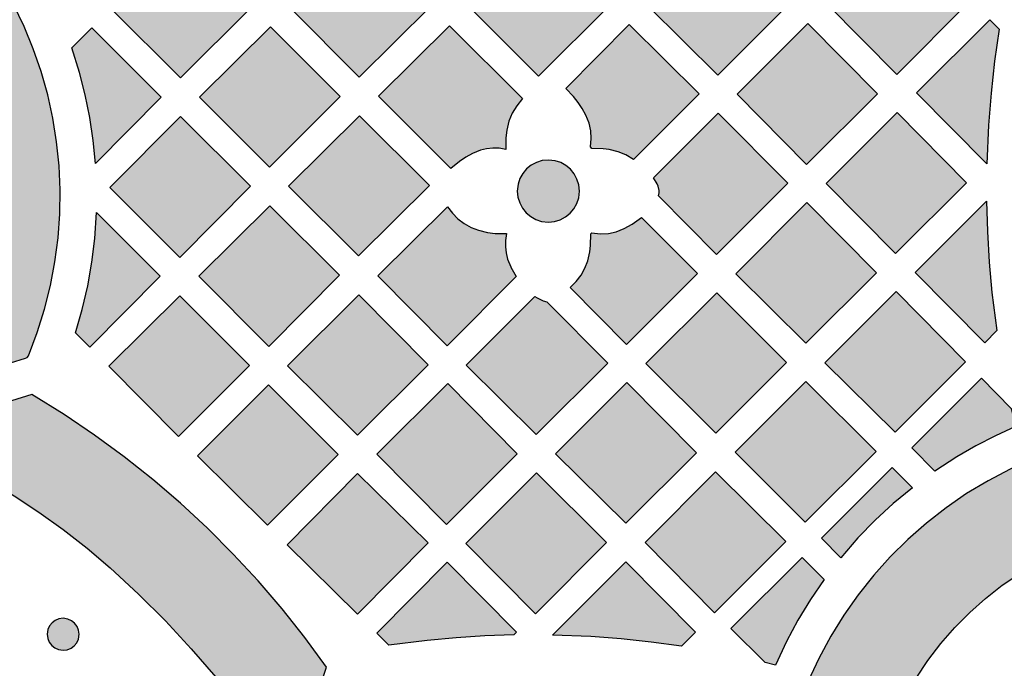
# Model space of a CAD drawing. Header units: millimetres. Extents: x -575 to 893, y -1168 to -690.
# Tile 52 of 72: x 528 to 632, y -1074 to -1005. Entities that reach past the tile are written whole.
import ezdxf

# ---------------------------------------------------------------- set-up
doc = ezdxf.new("R2010")
doc.units = ezdxf.units.MM
doc.layers.add('pattern', color=7, linetype='Continuous', true_color=0x000000)

msp = doc.modelspace()

# ---------------------------------------------------------------- hatches: boundary and pattern name
at = {"layer": 'pattern'}
for points in [[(589.87, -1003.57), (582.46, -996.16), (575.02, -1003.67), (582.36, -1011.01)], [(601.29, -1010.91), (608.75, -1003.45), (601.36, -996.06), (593.9, -1003.58)], [(620.09, -996.16), (612.82, -1003.43), (620.16, -1010.84), (627.67, -1003.33), (623.01, -998.71)], [(544.7, -996.41), (537.24, -1003.86), (544.59, -1011.21), (552.05, -1003.76)], [(570.97, -1003.67), (563.56, -996.27), (556.12, -1003.77), (563.46, -1011.11)], [(528.56, -1040.51), (529.48, -1038.08), (530.25, -1035.61), (530.88, -1033.12), (531.36, -1030.61), (531.68, -1028.08), (531.87, -1025.55), (531.9, -1023.01), (531.79, -1020.48), (531.53, -1017.96), (531.13, -1015.46), (530.59, -1012.98), (529.9, -1010.53), (529.07, -1008.12), (528.1, -1005.76), (526.99, -1003.44), (525.74, -1001.18), (524.32, -998.95), (524.18, -998.8), (523.94, -998.74), (512.23, -998.21), (511.99, -998.26), (511.82, -998.4), (511.73, -998.6), (511.73, -998.82), (511.87, -999.04), (513.46, -1000.68), (514.92, -1002.4), (516.26, -1004.19), (517.47, -1006.05), (518.55, -1007.96), (519.51, -1009.94), (520.33, -1011.96), (521.02, -1014.02), (521.59, -1016.11), (522.02, -1018.23), (522.31, -1020.38), (522.48, -1022.53), (522.51, -1024.7), (522.4, -1026.86), (522.17, -1029.02), (521.79, -1031.17), (521.28, -1033.3), (520.63, -1035.41), (519.84, -1037.48), (518.92, -1039.51), (517.85, -1041.5), (516.6, -1043.5), (516.52, -1043.73), (516.56, -1043.95), (516.69, -1044.13), (516.89, -1044.24), (517.15, -1044.23), (528.26, -1040.78), (528.41, -1040.71)], [(618.13, -1012.87), (610.79, -1005.46), (603.32, -1012.93), (610.66, -1020.34)], [(629.66, -1020.26), (622.26, -1012.78), (629.99, -1005.06), (630.98, -1006.06), (630.49, -1009.43), (630.11, -1012.8), (629.84, -1016.19)], [(533.13, -1008.01), (535.24, -1005.9), (542.57, -1013.24), (535.64, -1020.24), (535.4, -1017.79), (535.04, -1015.37), (534.56, -1012.99), (533.95, -1010.63)], [(554, -1020.61), (561.45, -1013.15), (554.09, -1005.8), (546.61, -1013.22)], [(573.12, -1020.77), (565.48, -1013.14), (572.99, -1005.7), (580.69, -1013.39), (580.07, -1014.14), (579.59, -1014.92), (579.25, -1015.78), (579.03, -1016.73), (578.93, -1017.54), (578.92, -1018.74), (578.21, -1018.63), (577.54, -1018.61), (576.89, -1018.68), (576.24, -1018.84), (575.4, -1019.18), (574.69, -1019.57), (574.02, -1020.01)], [(592.4, -1019.8), (591.6, -1019.33), (590.77, -1018.99), (589.82, -1018.76), (589.18, -1018.68), (588, -1018.65), (587.84, -1018.49), (587.94, -1017.61), (587.89, -1016.79), (587.71, -1015.98), (587.37, -1015.13), (586.99, -1014.43), (586.56, -1013.78), (586.08, -1013.17), (585.24, -1012.33), (591.93, -1005.58), (599.31, -1012.89)], [(612.72, -1022.33), (620.05, -1029.74), (627.53, -1022.26), (620.2, -1014.85)], [(551.97, -1022.64), (544.6, -1015.26), (537.16, -1022.77), (544.53, -1030.14)], [(563.38, -1029.99), (570.87, -1022.57), (563.49, -1015.2), (556, -1022.61)], [(595.03, -1023.63), (595.1, -1023.34), (595.11, -1023.07), (595, -1022.63), (594.9, -1022.39), (594.51, -1021.73), (601.34, -1014.91), (608.68, -1022.32), (601.16, -1029.83)], [(586.68, -1023.14), (586.62, -1022.49), (586.43, -1021.88), (586.13, -1021.33), (585.74, -1020.84), (585.27, -1020.44), (584.72, -1020.14), (584.12, -1019.94), (583.41, -1019.87), (582.76, -1019.93), (582.15, -1020.12), (581.59, -1020.42), (581.11, -1020.81), (580.71, -1021.28), (580.41, -1021.83), (580.21, -1022.43), (580.13, -1023.14), (580.2, -1023.79), (580.39, -1024.4), (580.68, -1024.95), (581.07, -1025.44), (581.55, -1025.84), (582.1, -1026.14), (582.7, -1026.34), (583.41, -1026.41), (584.06, -1026.35), (584.67, -1026.16), (585.22, -1025.87), (585.71, -1025.47), (586.11, -1025), (586.41, -1024.45), (586.61, -1023.85)], [(629.64, -1024.2), (629.73, -1027.42), (629.92, -1030.63), (630.21, -1033.83), (630.72, -1037.87), (629.45, -1039.14), (622.12, -1031.72)], [(546.54, -1032.12), (553.91, -1039.56), (561.38, -1032.03), (554.04, -1024.7)], [(579, -1027.63), (578.9, -1028.34), (578.88, -1029.01), (578.95, -1029.66), (579.11, -1030.31), (579.45, -1031.15), (579.46, -1031.18), (580.03, -1032.17), (572.72, -1039.47), (565.41, -1032.1), (572.76, -1024.81), (573.28, -1025.47), (573.87, -1026.06), (574.54, -1026.56), (575.26, -1026.97), (576.03, -1027.28), (577, -1027.52), (577.8, -1027.61)], [(618.03, -1031.76), (610.69, -1024.35), (603.18, -1031.86), (610.59, -1039.2)], [(533.53, -1038.11), (534.24, -1035.63), (534.81, -1033.15), (535.25, -1030.65), (535.55, -1028.13), (535.73, -1025.39), (542.47, -1032.13), (535.05, -1039.62)], [(591.42, -1027.1), (592.26, -1026.64), (593.22, -1025.94), (599.16, -1031.83), (591.66, -1039.33), (585.7, -1033.31), (586.34, -1032.68), (586.86, -1032.01), (587.27, -1031.29), (587.57, -1030.51), (587.79, -1029.55), (587.87, -1028.87), (587.9, -1027.66), (588, -1027.56), (588.89, -1027.67), (589.74, -1027.63), (590.57, -1027.44)], [(537.05, -1041.63), (544.39, -1049.04), (551.89, -1041.55), (544.52, -1034.18)], [(555.9, -1041.59), (563.28, -1048.9), (570.73, -1041.46), (563.41, -1034.08)], [(581.99, -1034.25), (582.23, -1034.42), (582.86, -1034.74), (583.25, -1034.83), (589.67, -1041.31), (582.14, -1048.84), (574.74, -1041.5)], [(593.71, -1041.34), (601.08, -1048.68), (608.55, -1041.22), (601.17, -1033.87)], [(612.58, -1041.26), (619.99, -1048.59), (627.43, -1041.16), (620.09, -1033.75)], [(632.25, -1046.08), (632.7, -1047.99), (630.57, -1048.96), (628.5, -1050.02), (626.49, -1051.19), (624.18, -1052.69), (621.74, -1050.25), (629.1, -1042.9)], [(553.89, -1043.6), (546.4, -1051.09), (553.78, -1058.4), (561.24, -1050.94)], [(572.65, -1058.33), (580.12, -1050.86), (572.79, -1043.45), (565.31, -1050.92)], [(591.69, -1043.35), (584.18, -1050.86), (591.59, -1058.2), (599.03, -1050.76)], [(617.98, -1050.62), (610.58, -1043.25), (603.12, -1050.71), (610.52, -1058.08)], [(515.92, -1048.64), (515.91, -1048.64), (515.9, -1048.65), (515.89, -1048.65), (515.88, -1048.65), (515.87, -1048.66), (515.86, -1048.66), (515.86, -1048.66), (515.85, -1048.67), (515.84, -1048.67), (515.83, -1048.68), (515.82, -1048.68), (515.81, -1048.69), (515.81, -1048.69), (515.8, -1048.7), (515.79, -1048.7), (515.78, -1048.71), (515.77, -1048.71), (515.77, -1048.72), (515.76, -1048.72), (515.75, -1048.73), (515.74, -1048.74), (515.74, -1048.74), (515.73, -1048.75), (515.72, -1048.76), (515.71, -1048.76), (515.71, -1048.77), (515.7, -1048.78), (515.69, -1048.78), (515.69, -1048.79), (515.68, -1048.8), (515.67, -1048.81), (515.67, -1048.81), (515.66, -1048.82), (515.66, -1048.83), (515.65, -1048.84), (515.64, -1048.85), (515.64, -1048.85), (515.63, -1048.86), (515.63, -1048.87), (515.62, -1048.88), (515.62, -1048.89), (515.62, -1048.9), (515.61, -1048.91), (515.61, -1048.92), (515.6, -1048.92), (515.6, -1048.93), (515.6, -1048.94), (515.59, -1048.95), (515.59, -1048.96), (515.59, -1048.97), (515.58, -1048.98), (515.58, -1048.99), (515.58, -1049), (515.58, -1049.01), (515.57, -1049.02), (515.57, -1049.02), (515.57, -1049.03), (515.57, -1049.04), (515.57, -1049.05), (515.57, -1049.06), (515.57, -1049.07), (515.57, -1049.08), (515.56, -1049.09), (515.56, -1049.1), (515.56, -1049.11), (515.56, -1049.12), (515.56, -1049.12), (515.56, -1049.13), (515.56, -1049.14), (515.56, -1049.15), (515.57, -1049.16), (515.57, -1049.17), (515.57, -1049.18), (515.57, -1049.19), (515.57, -1049.2), (515.57, -1049.21), (515.57, -1049.22), (515.58, -1049.23), (515.58, -1049.24), (515.58, -1049.25), (515.58, -1049.25), (515.58, -1049.26), (515.59, -1049.27), (515.59, -1049.28), (515.59, -1049.29), (515.6, -1049.3), (515.6, -1049.31), (515.61, -1049.32), (515.61, -1049.33), (515.61, -1049.34), (515.62, -1049.35), (515.62, -1049.35), (515.63, -1049.36), (515.63, -1049.37), (515.64, -1049.38), (515.64, -1049.39), (515.65, -1049.4), (515.65, -1049.41), (515.66, -1049.41), (515.66, -1049.42), (515.67, -1049.43), (515.68, -1049.44), (515.68, -1049.44), (515.69, -1049.45), (515.7, -1049.46), (515.7, -1049.47), (515.71, -1049.47), (515.72, -1049.48), (515.72, -1049.49), (515.73, -1049.49), (515.74, -1049.5), (515.75, -1049.51), (515.75, -1049.51), (515.76, -1049.52), (515.77, -1049.52), (515.78, -1049.53), (515.78, -1049.53), (515.79, -1049.54), (515.8, -1049.54), (515.81, -1049.55), (515.82, -1049.55), (515.82, -1049.56), (515.83, -1049.56), (515.84, -1049.57), (515.85, -1049.57), (515.86, -1049.57), (515.87, -1049.58), (515.87, -1049.58), (518.88, -1050.89), (521.65, -1052.24), (524.38, -1053.72), (527.05, -1055.31), (529.67, -1057.03), (532.24, -1058.86), (534.74, -1060.82), (537.17, -1062.91), (540.16, -1065.67), (543.01, -1068.5), (545.73, -1071.43), (548.34, -1074.44), (550.82, -1077.55), (553.2, -1080.76), (555.5, -1084.14), (555.51, -1084.15), (555.52, -1084.17), (555.53, -1084.18), (555.54, -1084.19), (555.55, -1084.2), (555.56, -1084.22), (555.58, -1084.23), (555.58, -1084.24), (555.59, -1084.24), (555.6, -1084.25), (555.6, -1084.25), (555.61, -1084.26), (555.62, -1084.26), (555.62, -1084.27), (555.63, -1084.27), (555.64, -1084.28), (555.64, -1084.28), (555.65, -1084.29), (555.66, -1084.29), (555.67, -1084.3), (555.68, -1084.3), (555.68, -1084.31), (555.69, -1084.31), (555.7, -1084.31), (555.71, -1084.32), (555.72, -1084.32), (555.72, -1084.33), (555.73, -1084.33), (555.74, -1084.33), (555.75, -1084.34), (555.76, -1084.34), (555.77, -1084.34), (555.77, -1084.34), (555.78, -1084.35), (555.79, -1084.35), (555.8, -1084.35), (555.81, -1084.35), (555.82, -1084.35), (555.83, -1084.36), (555.84, -1084.36), (555.84, -1084.36), (555.85, -1084.36), (555.86, -1084.36), (555.88, -1084.36), (555.9, -1084.36), (555.91, -1084.36), (555.93, -1084.36), (555.95, -1084.36), (555.96, -1084.36), (555.98, -1084.36), (556, -1084.36), (556.01, -1084.35), (556.03, -1084.35), (556.05, -1084.35), (556.06, -1084.34), (556.08, -1084.34), (556.1, -1084.33), (556.1, -1084.33), (556.11, -1084.32), (556.12, -1084.32), (556.13, -1084.32), (556.14, -1084.31), (556.14, -1084.31), (556.15, -1084.31), (556.16, -1084.3), (556.17, -1084.3), (556.18, -1084.29), (556.18, -1084.29), (556.19, -1084.28), (556.2, -1084.28), (556.21, -1084.27), (556.21, -1084.27), (556.22, -1084.26), (556.23, -1084.26), (556.23, -1084.25), (556.24, -1084.25), (556.25, -1084.24), (556.25, -1084.23), (556.26, -1084.23), (556.27, -1084.22), (556.27, -1084.22), (556.28, -1084.21), (556.29, -1084.2), (556.29, -1084.2), (556.3, -1084.19), (556.3, -1084.18), (556.31, -1084.18), (556.31, -1084.17), (556.32, -1084.16), (556.32, -1084.15), (556.33, -1084.15), (556.33, -1084.14), (556.34, -1084.13), (556.35, -1084.12), (556.36, -1084.1), (556.36, -1084.09), (556.37, -1084.07), (556.38, -1084.06), (556.39, -1084.04), (556.39, -1084.02), (560, -1073.37), (557.71, -1070.24), (555.31, -1067.21), (552.79, -1064.27), (550.17, -1061.44), (547.44, -1058.71), (544.61, -1056.09), (541.68, -1053.57), (538.65, -1051.17), (535.53, -1048.89), (532.33, -1046.72), (528.92, -1044.61)], [(616.98, -1085.2), (616.99, -1085.21), (616.99, -1085.21), (617, -1085.22), (617, -1085.23), (617.01, -1085.24), (617.01, -1085.24), (617.02, -1085.25), (617.02, -1085.26), (617.03, -1085.27), (617.04, -1085.27), (617.04, -1085.28), (617.05, -1085.29), (617.05, -1085.29), (617.06, -1085.3), (617.07, -1085.31), (617.07, -1085.31), (617.08, -1085.32), (617.09, -1085.32), (617.1, -1085.33), (617.1, -1085.34), (617.11, -1085.34), (617.12, -1085.35), (617.13, -1085.35), (617.13, -1085.36), (617.14, -1085.36), (617.15, -1085.37), (617.16, -1085.37), (617.17, -1085.38), (617.17, -1085.38), (617.18, -1085.39), (617.19, -1085.39), (617.2, -1085.4), (617.21, -1085.4), (617.22, -1085.4), (617.23, -1085.41), (617.24, -1085.41), (617.24, -1085.41), (617.25, -1085.42), (617.26, -1085.42), (617.27, -1085.42), (617.28, -1085.43), (617.29, -1085.43), (617.3, -1085.43), (617.31, -1085.43), (617.32, -1085.43), (617.33, -1085.44), (617.34, -1085.44), (617.35, -1085.44), (617.36, -1085.44), (617.36, -1085.44), (617.37, -1085.44), (617.38, -1085.44), (617.39, -1085.44), (617.4, -1085.44), (617.41, -1085.44), (617.42, -1085.44), (617.43, -1085.44), (617.44, -1085.44), (617.45, -1085.44), (617.46, -1085.44), (617.46, -1085.44), (617.47, -1085.44), (617.48, -1085.44), (617.49, -1085.44), (617.5, -1085.44), (617.51, -1085.43), (617.52, -1085.43), (617.53, -1085.43), (617.53, -1085.43), (617.54, -1085.43), (617.55, -1085.42), (617.56, -1085.42), (617.57, -1085.42), (617.58, -1085.42), (617.59, -1085.41), (617.59, -1085.41), (617.6, -1085.41), (617.61, -1085.4), (617.62, -1085.4), (617.63, -1085.39), (617.64, -1085.39), (617.65, -1085.39), (617.65, -1085.38), (617.66, -1085.38), (617.67, -1085.37), (617.68, -1085.37), (617.69, -1085.36), (617.69, -1085.36), (617.7, -1085.35), (617.71, -1085.35), (617.72, -1085.34), (617.73, -1085.33), (617.73, -1085.33), (617.74, -1085.32), (617.75, -1085.32), (617.75, -1085.31), (617.76, -1085.3), (617.77, -1085.3), (617.77, -1085.29), (617.78, -1085.28), (617.79, -1085.27), (617.79, -1085.27), (617.8, -1085.26), (617.81, -1085.25), (617.81, -1085.25), (617.82, -1085.24), (617.82, -1085.23), (617.83, -1085.22), (617.83, -1085.21), (617.84, -1085.21), (617.84, -1085.2), (617.85, -1085.19), (617.85, -1085.18), (617.86, -1085.17), (617.86, -1085.17), (617.86, -1085.16), (617.87, -1085.15), (617.87, -1085.14), (617.88, -1085.13), (617.88, -1085.12), (617.88, -1085.11), (617.89, -1085.11), (617.89, -1085.1), (617.89, -1085.09), (617.89, -1085.08), (617.9, -1085.07), (617.9, -1085.06), (617.9, -1085.06), (618.49, -1082.82), (619.22, -1080.64), (620.09, -1078.54), (621.09, -1076.5), (622.21, -1074.55), (623.46, -1072.68), (624.82, -1070.89), (626.29, -1069.2), (627.86, -1067.61), (629.53, -1066.12), (631.3, -1064.74), (633.15, -1063.48), (635.09, -1062.33), (637.11, -1061.31), (639.2, -1060.42), (641.35, -1059.66), (643.57, -1059.05), (645.86, -1058.57), (645.87, -1058.57), (645.88, -1058.57), (645.89, -1058.57), (645.9, -1058.56), (645.91, -1058.56), (645.92, -1058.56), (645.93, -1058.56), (645.94, -1058.55), (645.94, -1058.55), (645.95, -1058.55), (645.96, -1058.54), (645.97, -1058.54), (645.98, -1058.54), (645.99, -1058.53), (646, -1058.53), (646.01, -1058.52), (646.02, -1058.52), (646.02, -1058.51), (646.03, -1058.51), (646.04, -1058.5), (646.05, -1058.5), (646.06, -1058.49), (646.07, -1058.49), (646.07, -1058.48), (646.08, -1058.48), (646.09, -1058.47), (646.1, -1058.46), (646.1, -1058.46), (646.11, -1058.45), (646.12, -1058.44), (646.13, -1058.44), (646.13, -1058.43), (646.14, -1058.42), (646.15, -1058.42), (646.15, -1058.41), (646.16, -1058.4), (646.17, -1058.39), (646.17, -1058.39), (646.18, -1058.38), (646.19, -1058.37), (646.19, -1058.36), (646.2, -1058.35), (646.2, -1058.35), (646.21, -1058.34), (646.21, -1058.33), (646.22, -1058.32), (646.22, -1058.31), (646.23, -1058.3), (646.23, -1058.29), (646.23, -1058.29), (646.24, -1058.28), (646.24, -1058.27), (646.25, -1058.26), (646.25, -1058.25), (646.25, -1058.24), (646.25, -1058.23), (646.26, -1058.22), (646.26, -1058.21), (646.26, -1058.21), (646.27, -1058.2), (646.27, -1058.19), (646.27, -1058.18), (646.27, -1058.17), (646.27, -1058.16), (646.27, -1058.15), (646.28, -1058.14), (646.28, -1058.13), (646.28, -1058.12), (646.28, -1058.11), (646.28, -1058.11), (646.28, -1058.1), (646.28, -1058.09), (646.28, -1058.08), (646.28, -1058.07), (646.28, -1058.06), (646.28, -1058.05), (646.28, -1058.04), (646.28, -1058.03), (646.28, -1058.02), (646.27, -1058.01), (646.27, -1058), (646.27, -1057.99), (646.27, -1057.98), (646.27, -1057.97), (646.27, -1057.96), (646.26, -1057.95), (646.26, -1057.94), (646.26, -1057.93), (646.25, -1057.92), (646.25, -1057.91), (646.25, -1057.91), (646.24, -1057.9), (646.24, -1057.89), (646.24, -1057.88), (646.23, -1057.87), (646.23, -1057.86), (646.22, -1057.85), (646.22, -1057.84), (646.21, -1057.83), (646.21, -1057.82), (646.2, -1057.82), (646.2, -1057.81), (646.19, -1057.8), (646.19, -1057.79), (646.18, -1057.78), (646.18, -1057.77), (646.17, -1057.77), (646.16, -1057.76), (646.16, -1057.75), (646.15, -1057.74), (646.14, -1057.74), (646.14, -1057.73), (646.13, -1057.72), (646.12, -1057.72), (646.12, -1057.71), (646.11, -1057.7), (646.1, -1057.7), (646.1, -1057.69), (646.09, -1057.69), (646.08, -1057.68), (646.07, -1057.67), (646.07, -1057.67), (646.06, -1057.66), (646.05, -1057.66), (646.04, -1057.65), (646.03, -1057.65), (646.03, -1057.64), (646.02, -1057.64), (634.56, -1051.39), (632.14, -1052.48), (629.8, -1053.71), (627.54, -1055.07), (625.38, -1056.56), (623.31, -1058.17), (621.35, -1059.9), (619.48, -1061.74), (617.74, -1063.68), (616.1, -1065.73), (614.59, -1067.88), (613.2, -1070.12), (611.94, -1072.45), (610.82, -1074.86)], [(563.28, -1052.96), (570.73, -1060.26), (563.29, -1067.78), (555.85, -1060.48)], [(582.05, -1067.74), (589.56, -1060.22), (582.15, -1052.88), (574.71, -1060.32)], [(600.95, -1067.63), (608.46, -1060.12), (601.05, -1052.78), (593.61, -1060.22)], [(621.81, -1054.44), (619.79, -1056.11), (617.88, -1057.88), (616.07, -1059.74), (614.27, -1061.83), (612.21, -1059.77), (619.68, -1052.31)], [(579.76, -1069.98), (576.71, -1070.08), (573.67, -1070.27), (570.64, -1070.55), (566.59, -1071.06), (565.32, -1069.8), (572.75, -1062.3), (580.06, -1069.68)], [(597.45, -1071.16), (594.27, -1070.73), (591.09, -1070.39), (587.9, -1070.15), (583.84, -1069.99), (591.58, -1062.25), (598.93, -1069.68)], [(612.49, -1064.14), (611.05, -1066.25), (609.73, -1068.43), (608.52, -1070.67), (607.36, -1073.17), (606.28, -1072.9), (602.67, -1069.31), (610.17, -1061.81)], [(533.9, -1069.91), (533.85, -1069.47), (533.69, -1069.08), (533.43, -1068.74), (533.11, -1068.48), (532.72, -1068.3), (532.22, -1068.22), (531.78, -1068.28), (531.39, -1068.44), (531.05, -1068.7), (530.79, -1069.02), (530.61, -1069.41), (530.54, -1069.91), (530.59, -1070.35), (530.76, -1070.74), (531.01, -1071.08), (531.33, -1071.34), (531.72, -1071.52), (532.22, -1071.59), (532.66, -1071.54), (533.05, -1071.37), (533.39, -1071.12), (533.65, -1070.8), (533.83, -1070.41)]]:
    msp.add_hatch(color=256, dxfattribs=at).paths.add_polyline_path(points, flags=0)

# ---------------------------------------------------------------- linework, layer by layer
for points in [[(589.87, -1003.57), (582.46, -996.16), (575.02, -1003.67), (582.36, -1011.01)], [(601.29, -1010.91), (608.75, -1003.45), (601.36, -996.06), (593.9, -1003.58)], [(620.09, -996.16), (612.82, -1003.43), (620.16, -1010.84), (627.67, -1003.33), (623.01, -998.71)], [(544.7, -996.41), (537.24, -1003.86), (544.59, -1011.21), (552.05, -1003.76)], [(570.97, -1003.67), (563.56, -996.27), (556.12, -1003.77), (563.46, -1011.11)], [(618.13, -1012.87), (610.79, -1005.46), (603.32, -1012.93), (610.66, -1020.34)], [(629.66, -1020.26), (622.26, -1012.78), (629.99, -1005.06), (630.98, -1006.06), (630.49, -1009.43), (630.11, -1012.8), (629.84, -1016.19)], [(533.13, -1008.01), (535.24, -1005.9), (542.57, -1013.24), (535.64, -1020.24), (535.4, -1017.79), (535.04, -1015.37), (534.56, -1012.99), (533.95, -1010.63)], [(554, -1020.61), (561.45, -1013.15), (554.09, -1005.8), (546.61, -1013.22)], [(573.12, -1020.77), (565.48, -1013.14), (572.99, -1005.7), (580.69, -1013.39), (580.07, -1014.14), (579.59, -1014.92), (579.25, -1015.78), (579.03, -1016.73), (578.93, -1017.54), (578.92, -1018.74), (578.21, -1018.63), (577.54, -1018.61), (576.89, -1018.68), (576.24, -1018.84), (575.4, -1019.18), (574.69, -1019.57), (574.02, -1020.01)], [(592.4, -1019.8), (591.6, -1019.33), (590.77, -1018.99), (589.82, -1018.76), (589.18, -1018.68), (588, -1018.65), (587.84, -1018.49), (587.94, -1017.61), (587.89, -1016.79), (587.71, -1015.98), (587.37, -1015.13), (586.99, -1014.43), (586.56, -1013.78), (586.08, -1013.17), (585.24, -1012.33), (591.93, -1005.58), (599.31, -1012.89)], [(612.72, -1022.33), (620.05, -1029.74), (627.53, -1022.26), (620.2, -1014.85)], [(551.97, -1022.64), (544.6, -1015.26), (537.16, -1022.77), (544.53, -1030.14)], [(563.38, -1029.99), (570.87, -1022.57), (563.49, -1015.2), (556, -1022.61)], [(595.03, -1023.63), (595.1, -1023.34), (595.11, -1023.07), (595, -1022.63), (594.9, -1022.39), (594.51, -1021.73), (601.34, -1014.91), (608.68, -1022.32), (601.16, -1029.83)], [(586.68, -1023.14), (586.62, -1022.49), (586.43, -1021.88), (586.13, -1021.33), (585.74, -1020.84), (585.27, -1020.44), (584.72, -1020.14), (584.12, -1019.94), (583.41, -1019.87), (582.76, -1019.93), (582.15, -1020.12), (581.59, -1020.42), (581.11, -1020.81), (580.71, -1021.28), (580.41, -1021.83), (580.21, -1022.43), (580.13, -1023.14), (580.2, -1023.79), (580.39, -1024.4), (580.68, -1024.95), (581.07, -1025.44), (581.55, -1025.84), (582.1, -1026.14), (582.7, -1026.34), (583.41, -1026.41), (584.06, -1026.35), (584.67, -1026.16), (585.22, -1025.87), (585.71, -1025.47), (586.11, -1025), (586.41, -1024.45), (586.61, -1023.85)], [(629.64, -1024.2), (629.73, -1027.42), (629.92, -1030.63), (630.21, -1033.83), (630.72, -1037.87), (629.45, -1039.14), (622.12, -1031.72)], [(546.54, -1032.12), (553.91, -1039.56), (561.38, -1032.03), (554.04, -1024.7)], [(579, -1027.63), (578.9, -1028.34), (578.88, -1029.01), (578.95, -1029.66), (579.11, -1030.31), (579.45, -1031.15), (579.46, -1031.18), (580.03, -1032.17), (572.72, -1039.47), (565.41, -1032.1), (572.76, -1024.81), (573.28, -1025.47), (573.87, -1026.06), (574.54, -1026.56), (575.26, -1026.97), (576.03, -1027.28), (577, -1027.52), (577.8, -1027.61)], [(618.03, -1031.76), (610.69, -1024.35), (603.18, -1031.86), (610.59, -1039.2)], [(533.53, -1038.11), (534.24, -1035.63), (534.81, -1033.15), (535.25, -1030.65), (535.55, -1028.13), (535.73, -1025.39), (542.47, -1032.13), (535.05, -1039.62)], [(591.42, -1027.1), (592.26, -1026.64), (593.22, -1025.94), (599.16, -1031.83), (591.66, -1039.33), (585.7, -1033.31), (586.34, -1032.68), (586.86, -1032.01), (587.27, -1031.29), (587.57, -1030.51), (587.79, -1029.55), (587.87, -1028.87), (587.9, -1027.66), (588, -1027.56), (588.89, -1027.67), (589.74, -1027.63), (590.57, -1027.44)], [(537.05, -1041.63), (544.39, -1049.04), (551.89, -1041.55), (544.52, -1034.18)], [(555.9, -1041.59), (563.28, -1048.9), (570.73, -1041.46), (563.41, -1034.08)], [(581.99, -1034.25), (582.23, -1034.42), (582.86, -1034.74), (583.25, -1034.83), (589.67, -1041.31), (582.14, -1048.84), (574.74, -1041.5)], [(593.71, -1041.34), (601.08, -1048.68), (608.55, -1041.22), (601.17, -1033.87)], [(612.58, -1041.26), (619.99, -1048.59), (627.43, -1041.16), (620.09, -1033.75)], [(632.25, -1046.08), (632.7, -1047.99), (630.57, -1048.96), (628.5, -1050.02), (626.49, -1051.19), (624.18, -1052.69), (621.74, -1050.25), (629.1, -1042.9)], [(553.89, -1043.6), (546.4, -1051.09), (553.78, -1058.4), (561.24, -1050.94)], [(572.65, -1058.33), (580.12, -1050.86), (572.79, -1043.45), (565.31, -1050.92)], [(591.69, -1043.35), (584.18, -1050.86), (591.59, -1058.2), (599.03, -1050.76)], [(617.98, -1050.62), (610.58, -1043.25), (603.12, -1050.71), (610.52, -1058.08)], [(563.28, -1052.96), (570.73, -1060.26), (563.29, -1067.78), (555.85, -1060.48)], [(582.05, -1067.74), (589.56, -1060.22), (582.15, -1052.88), (574.71, -1060.32)], [(600.95, -1067.63), (608.46, -1060.12), (601.05, -1052.78), (593.61, -1060.22)], [(621.81, -1054.44), (619.79, -1056.11), (617.88, -1057.88), (616.07, -1059.74), (614.27, -1061.83), (612.21, -1059.77), (619.68, -1052.31)], [(579.76, -1069.98), (576.71, -1070.08), (573.67, -1070.27), (570.64, -1070.55), (566.59, -1071.06), (565.32, -1069.8), (572.75, -1062.3), (580.06, -1069.68)], [(597.45, -1071.16), (594.27, -1070.73), (591.09, -1070.39), (587.9, -1070.15), (583.84, -1069.99), (591.58, -1062.25), (598.93, -1069.68)], [(612.49, -1064.14), (611.05, -1066.25), (609.73, -1068.43), (608.52, -1070.67), (607.36, -1073.17), (606.28, -1072.9), (602.67, -1069.31), (610.17, -1061.81)], [(533.9, -1069.91), (533.85, -1069.47), (533.69, -1069.08), (533.43, -1068.74), (533.11, -1068.48), (532.72, -1068.3), (532.22, -1068.22), (531.78, -1068.28), (531.39, -1068.44), (531.05, -1068.7), (530.79, -1069.02), (530.61, -1069.41), (530.54, -1069.91), (530.59, -1070.35), (530.76, -1070.74), (531.01, -1071.08), (531.33, -1071.34), (531.72, -1071.52), (532.22, -1071.59), (532.66, -1071.54), (533.05, -1071.37), (533.39, -1071.12), (533.65, -1070.8), (533.83, -1070.41)]]:
    msp.add_lwpolyline(points, close=True, dxfattribs=at)
for points in [[(517.15, -1044.23), (528.26, -1040.78), (528.41, -1040.71), (528.56, -1040.51), (529.48, -1038.08), (530.25, -1035.61), (530.88, -1033.12), (531.36, -1030.61), (531.68, -1028.08), (531.87, -1025.55), (531.9, -1023.01), (531.79, -1020.48), (531.53, -1017.96), (531.13, -1015.46), (530.59, -1012.98), (529.9, -1010.53), (529.07, -1008.12), (528.1, -1005.76), (526.99, -1003.44)], [(556.39, -1084.02), (560, -1073.37), (557.71, -1070.24), (555.31, -1067.21), (552.79, -1064.27), (550.17, -1061.44), (547.44, -1058.71), (544.61, -1056.09), (541.68, -1053.57), (538.65, -1051.17), (535.53, -1048.89), (532.33, -1046.72), (528.92, -1044.61), (515.92, -1048.64)], [(515.87, -1049.58), (518.88, -1050.89), (521.65, -1052.24), (524.38, -1053.72), (527.05, -1055.31), (529.67, -1057.03), (532.24, -1058.86), (534.74, -1060.82), (537.17, -1062.91), (540.16, -1065.67), (543.01, -1068.5), (545.73, -1071.43), (548.34, -1074.44), (550.82, -1077.55), (553.2, -1080.76), (555.5, -1084.14)], [(646.02, -1057.64), (634.56, -1051.39), (632.14, -1052.48), (629.8, -1053.71), (627.54, -1055.07), (625.38, -1056.56), (623.31, -1058.17), (621.35, -1059.9), (619.48, -1061.74), (617.74, -1063.68), (616.1, -1065.73), (614.59, -1067.88), (613.2, -1070.12), (611.94, -1072.45), (610.82, -1074.86), (616.98, -1085.2)], [(617.9, -1085.06), (618.49, -1082.82), (619.22, -1080.64), (620.09, -1078.54), (621.09, -1076.5), (622.21, -1074.55), (623.46, -1072.68), (624.82, -1070.89), (626.29, -1069.2), (627.86, -1067.61), (629.53, -1066.12), (631.3, -1064.74), (633.15, -1063.48), (635.09, -1062.33), (637.11, -1061.31), (639.2, -1060.42), (641.35, -1059.66), (643.57, -1059.05), (645.86, -1058.57)]]:
    msp.add_lwpolyline(points, dxfattribs=at)

doc.saveas('drawing.dxf')
